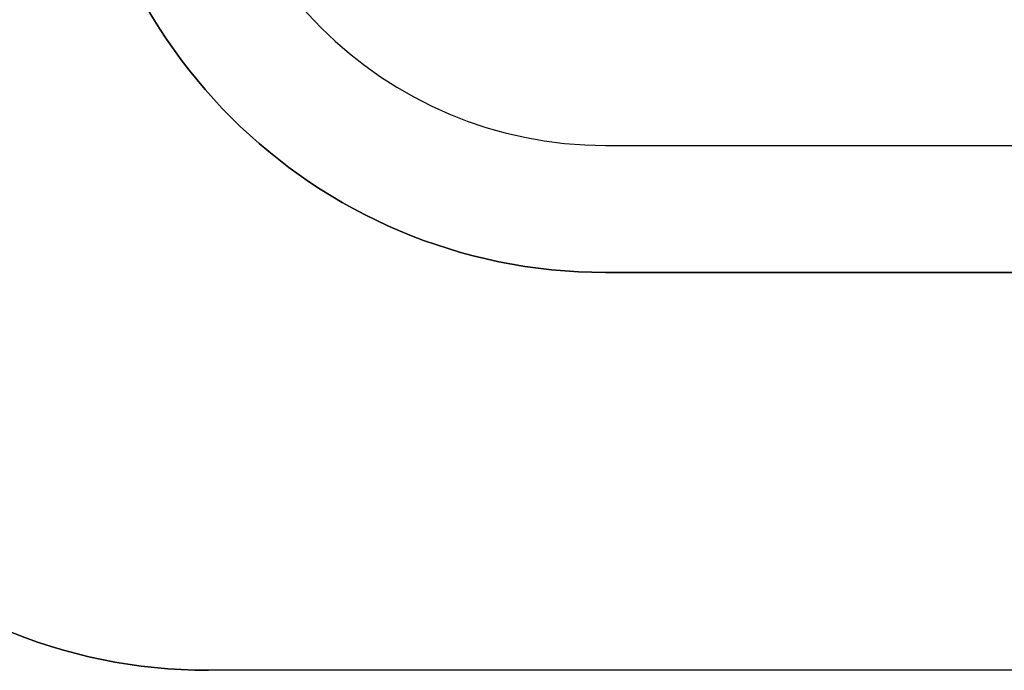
# Model space of a CAD drawing. Extents: x -4.2 to 4.1, y -6.8 to 5.8.
# Tile 41 of 214: x -3.284 to -2.819, y -4.475 to -4.168. Entities that reach past the tile are written whole.
import ezdxf

# ---------------------------------------------------------------- set-up
doc = ezdxf.new("R2010")
doc.units = 0
doc.layers.get('0').update_dxf_attribs({"linetype": 'CONTINUOUS'})

# ---------------------------------------------------------------- blocks, each defined once
blk = doc.blocks.new('*U1')
for p, q in [((-3.0075, -4.227, 4.435), (0.7425, -4.227, 4.435)), ((-3.0075, -4.227, 4.435), (-3.0075, -4.227, 4.4349)), ((-3.0075, -4.227, 4.4349), (0.7425, -4.227, 4.4349)), ((-3.0075, -4.287, 4.435), (-3.0075, -4.287, 4.4349)), ((-3.0075, -4.287, 4.4349), (0.7425, -4.287, 4.4349)), ((0.7425, -4.287, 4.435), (-3.0075, -4.287, 4.435)), ((0.93, -4.475, 4.425), (-3.195, -4.475, 4.425)), ((0.93, -4.475, 4.435), (-3.195, -4.475, 4.435)), ((-3.195, -4.475, 4.425), (-3.195, -4.475, 4.435))]:
    blk.add_line(p, q)
at = {"extrusion": (0, -1, 0)}
for p, q in [((-3.0075, -4.227, 4.4349), (0.7425, -4.227, 4.4349)), ((-3.0075, -4.227, 4.435), (-3.0075, -4.227, 4.4349)), ((-3.0075, -4.227, 4.435), (0.7425, -4.227, 4.435)), ((0.93, -4.475, 4.435), (-3.195, -4.475, 4.435)), ((-3.195, -4.475, 4.425), (-3.195, -4.475, 4.435)), ((0.93, -4.475, 4.425), (-3.195, -4.475, 4.425))]:
    blk.add_line(p, q, dxfattribs=at)
at = {"extrusion": (0, 1, 0)}
for p, q in [((-3.0075, -4.287, 4.4349), (0.7425, -4.287, 4.4349)), ((-3.0075, -4.287, 4.435), (-3.0075, -4.287, 4.4349)), ((0.7425, -4.287, 4.435), (-3.0075, -4.287, 4.435))]:
    blk.add_line(p, q, dxfattribs=at)
for centre, radius in [((-3.0075, -4.037, 4.4349), 0.25), ((-3.0075, -4.037, 4.4349), 0.25), ((-3.0075, -4.037, 4.435), 0.25), ((-3.0075, -4.037, 4.435), 0.19), ((-3.0075, -4.037, 4.4349), 0.19), ((-3.0075, -4.037, 4.435), 0.19), ((-3.0075, -4.037, 4.4349), 0.19), ((-3.195, -4.225, 4.425), 0.25), ((-3.195, -4.225, 4.435), 0.25)]:
    blk.add_arc(centre, radius, 180, 270)
at = {"extrusion": (0, 0, -1)}
for centre in [(3.0075, -4.037, -4.435), (3.195, -4.225, -4.435), (3.195, -4.225, -4.425)]:
    blk.add_arc(centre, 0.25, 270, 0, dxfattribs=at)

msp = doc.modelspace()

# ---------------------------------------------------------------- block references
msp.add_blockref('*U1', (0, 0))

doc.saveas('drawing.dxf')
